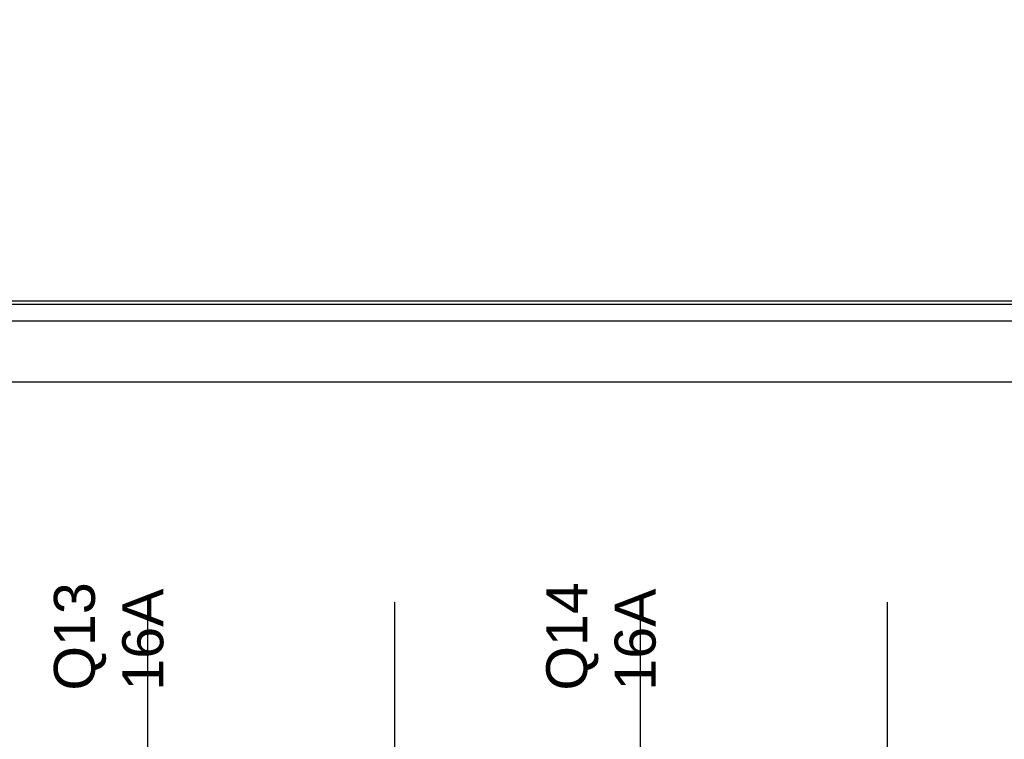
# Model space of a CAD drawing. Extents: x -635870 to -372006, y -44437 to 104716.
# Tile 18 of 246: x -618678 to -617958, y -34455 to -33929. Entities that reach past the tile are written whole.
import ezdxf

# ---------------------------------------------------------------- set-up
doc = ezdxf.new("R2010")
doc.units = 0
doc.header["$MEASUREMENT"] = 0
doc.layers.get('0').update_dxf_attribs({"color": 252})
doc.layers.add('50', color=7, linetype='Continuous')
doc.styles.get("Standard").update_dxf_attribs({"font": 'arial.ttf', "bigfont": 'BIGFONT.SHX'})

# ---------------------------------------------------------------- blocks, each defined once
blk = doc.blocks.new('*U1009')
at = {"layer": '50', "color": 7}
for points in [[(391.762235, -435.77199), (55.98194, -435.77199), (55.98194, -385.150219), (391.762235, -385.150219), (391.762235, -435.77199)], [(59.825943, -728.385739), (387.918232, -728.385739), (387.918232, -441.457538), (59.825943, -441.457538), (59.825943, -728.385739)]]:
    blk.add_lwpolyline(points, dxfattribs=at)
blk = doc.blocks.new('*U1026')
at = {"layer": '50', "color": 7}
for points in [[(64.001505, -435.499232), (383.999821, -435.499232)], [(379.969373, -436.990132), (67.968952, -436.990132)], [(379.969373, -436.990132), (67.968952, -436.990132)], [(379.969373, -436.990132), (67.968952, -436.990132)], [(151.864631, -477.55693), (151.864631, -457.544965)], [(169.926144, -477.55693), (169.926144, -457.544965)], [(187.900172, -477.55693), (187.900172, -457.544965)], [(205.961684, -477.55693), (205.961684, -457.544965)]]:
    blk.add_lwpolyline(points, dxfattribs=at)
blk = doc.blocks.new('*U1030')
blk = doc.blocks.new('*U1031')

msp = doc.modelspace()

# ---------------------------------------------------------------- block references
at = {"xscale": 10, "yscale": 10, "zscale": 10}
for name in ['*U1009', '*U1026']:
    msp.add_blockref(name, (-620103.09, -29779.66), dxfattribs=at)
ref = msp.add_blockref('*U1030', (-620103.09, -29779.66), dxfattribs=dict(xscale=10, yscale=10, zscale=10))
ref.add_attrib('Oznaczenie', 'Q13', (-618623.09, -34419.66), dxfattribs={"height": 30, "rotation": 90, "flags": 2})
ref.add_attrib('Pr¹d znamionowy', '16A', (-618573.09, -34419.66), dxfattribs={"height": 30, "rotation": 90, "flags": 2})
ref = msp.add_blockref('*U1031', (-620103.09, -29779.66), dxfattribs=dict(xscale=10, yscale=10, zscale=10))
ref.add_attrib('Oznaczenie', 'Q14', (-618263.09, -34419.66), dxfattribs={"height": 30, "rotation": 90, "flags": 2})
ref.add_attrib('Pr¹d znamionowy', '16A', (-618213.09, -34419.66), dxfattribs={"height": 30, "rotation": 90, "flags": 2})

doc.saveas('drawing.dxf')
